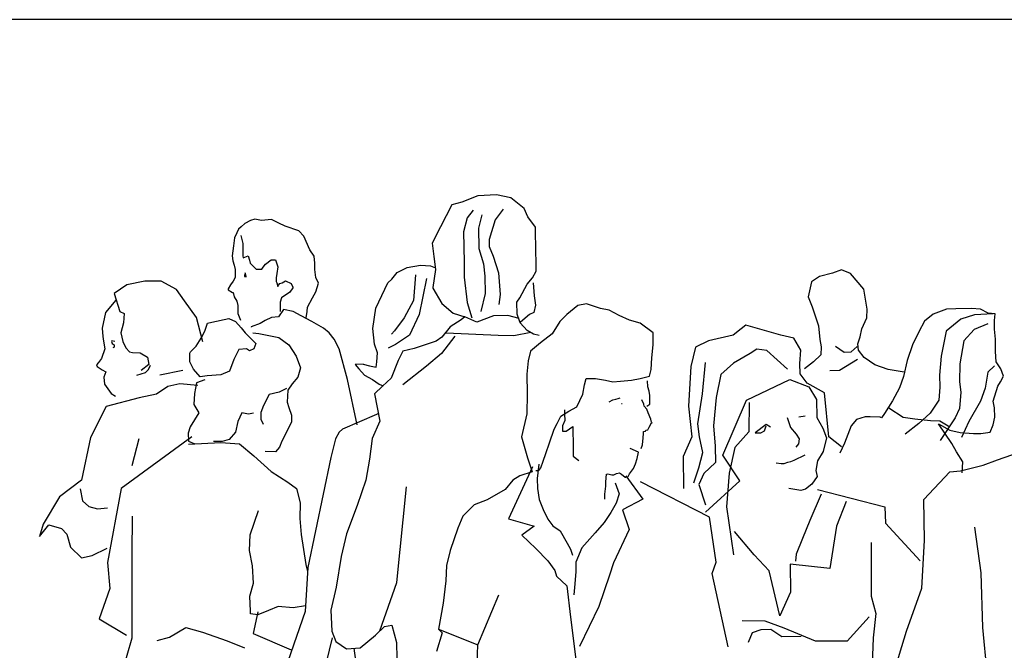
# Model space of a CAD drawing. Header units: metres. Extents: x 252743 to 254903, y 592696 to 593766.
# Tile 146 of 256: x 254470.693 to 254471.829, y 593405.109 to 593405.838. Entities that reach past the tile are written whole.
import ezdxf

# ---------------------------------------------------------------- set-up
doc = ezdxf.new("R2010")
doc.units = ezdxf.units.M
doc.layers.add('N-WB-PROFIEL-BLOCK', color=8, linetype='Continuous')
doc.layers.add('N-WB-PROFIEL-HULP', color=6, linetype='Continuous', plot=False)
doc.layers.get('0').freeze()

# ---------------------------------------------------------------- blocks, each defined once
blk = doc.blocks.new('PEOPLE31')
for p, q in [((-850, 1838.6), (-862.1, 1835.4)), ((-830.3, 1846.6), (-850, 1838.6)), ((-807.3, 1847.6), (-830.3, 1846.6)), ((-789.9, 1844.2), (-807.3, 1847.6)), ((-773.6, 1830.8), (-789.9, 1844.2)), ((-862.1, 1835.4), (-876, 1808.4)), ((-836.1, 1828.9), (-843.6, 1819.6)), ((-799.4, 1830.3), (-809.2, 1817.1)), ((-768.8, 1820.8), (-773.6, 1830.8)), ((-1109.4, 1816.2), (-1116.4, 1812.5)), ((-1104.2, 1817.7), (-1109.4, 1816.2)), ((-1095.7, 1816.1), (-1104.2, 1817.7)), ((-1083.5, 1817.5), (-1095.7, 1816.1)), ((-1074.4, 1812.9), (-1083.5, 1817.5)), ((-1066.8, 1809.1), (-1074.4, 1812.9)), ((-843.6, 1819.6), (-847.9, 1802.2)), ((-825.4, 1823), (-829.7, 1807)), ((-809.2, 1817.1), (-816.4, 1792.7)), ((-759.5, 1808.2), (-768.8, 1820.8)), ((-1126.3, 1801), (-1128.8, 1794.9)), ((-1124.1, 1805.6), (-1126.3, 1801)), ((-1121, 1808.6), (-1124.1, 1805.6)), ((-1116.4, 1812.5), (-1121, 1808.6)), ((-1050, 1803.6), (-1066.8, 1809.1)), ((-1044, 1796.8), (-1050, 1803.6)), ((-876, 1808.4), (-886.3, 1788.5)), ((-847.9, 1802.2), (-847.6, 1783.9)), ((-829.7, 1807), (-829.3, 1781.8)), ((-759, 1776.2), (-759.5, 1808.2)), ((-1128.8, 1794.9), (-1130.3, 1785.1)), ((-1121.1, 1797.9), (-1118.8, 1788.1)), ((-1036.4, 1780), (-1044, 1796.8)), ((-886.3, 1788.5), (-884.5, 1771.8)), ((-816.4, 1792.7), (-816.3, 1784.4)), ((-1130.3, 1785.1), (-1131.9, 1772.9)), ((-1118.8, 1777.4), (-1118.9, 1772.9)), ((-1118.8, 1788.1), (-1118.8, 1777.4)), ((-1031.3, 1772.3), (-1036.4, 1780)), ((-847.6, 1783.9), (-847.3, 1764.8)), ((-829.3, 1781.8), (-823.5, 1763)), ((-816.3, 1784.4), (-811.5, 1772.3)), ((-1131.9, 1772.9), (-1131.1, 1766.8)), ((-1131.1, 1766.8), (-1129.6, 1761.4)), ((-1118.9, 1772.9), (-1118.2, 1770.5)), ((-1118.2, 1770.5), (-1112.1, 1772.8)), ((-1112.1, 1772.8), (-1110.6, 1767.4)), ((-1110.6, 1767.4), (-1109.8, 1763.7)), ((-1090.8, 1762.7), (-1083.8, 1768.1)), ((-1083.8, 1768.1), (-1078.6, 1768)), ((-1078.6, 1768), (-1075.6, 1759.5)), ((-1030.4, 1763.8), (-1031.3, 1772.3)), ((-884.5, 1771.8), (-882.1, 1756)), ((-847.3, 1764.8), (-847, 1746.5)), ((-811.5, 1772.3), (-805.1, 1751.8)), ((-758.8, 1767.1), (-759, 1776.2)), ((-758.6, 1754.1), (-758.8, 1767.1)), ((-1129.6, 1761.4), (-1128.1, 1756.1)), ((-1128.1, 1756.1), (-1128.2, 1750)), ((-1109.8, 1763.7), (-1102.2, 1756.6)), ((-1102.2, 1756.6), (-1101.5, 1756.6)), ((-1101.5, 1756.6), (-1095.4, 1756.6)), ((-1095.4, 1756.6), (-1093.9, 1759)), ((-1093.9, 1759), (-1090.8, 1762.7)), ((-1075.6, 1759.5), (-1077.2, 1751.2)), ((-1030.5, 1756.2), (-1030.4, 1763.8)), ((-1029, 1746.4), (-1030.5, 1756.2)), ((-936, 1744.2), (-929.2, 1752.5)), ((-929.2, 1752.5), (-916.9, 1758.5)), ((-916.9, 1758.5), (-900.8, 1761.5)), ((-900.8, 1761.5), (-888.6, 1760.7)), ((-888.6, 1760.7), (-882.4, 1758)), ((-882.1, 1756), (-885.4, 1733.8)), ((-823.5, 1763), (-821.8, 1747.8)), ((-763.1, 1745.7), (-758.6, 1754.1)), ((-383.8, 1755.6), (-395, 1751.7)), ((-373.1, 1751.2), (-383.8, 1755.6)), ((-1238.9, 1741.6), (-1261.2, 1737.2)), ((-1219.1, 1741.5), (-1238.9, 1741.6)), ((-1200, 1731.3), (-1219.1, 1741.5)), ((-1130.6, 1741.6), (-1133.7, 1737)), ((-1128.2, 1746.1), (-1130.6, 1741.6)), ((-1128.2, 1750), (-1128.2, 1746.1)), ((-1116.8, 1750), (-1116.8, 1747.6)), ((-1116.8, 1747.6), (-1114.5, 1746.9)), ((-1114.5, 1747.6), (-1115.9, 1752.1)), ((-1114.5, 1746.9), (-1114.5, 1747.6)), ((-1077.8, 1745.8), (-1077.9, 1741.2)), ((-1077.9, 1741.2), (-1077.2, 1739.7)), ((-1077.2, 1751.2), (-1077.8, 1745.8)), ((-1070.3, 1739.6), (-1066.5, 1742)), ((-1066.5, 1742), (-1059.6, 1738.9)), ((-1026, 1739.4), (-1029, 1746.4)), ((-940.6, 1739.7), (-936, 1744.2)), ((-907, 1749.5), (-909.5, 1718.1)), ((-893.2, 1745.1), (-902.5, 1700.9)), ((-847, 1746.5), (-843.4, 1715.5)), ((-821.8, 1747.8), (-821.4, 1726.5)), ((-805.1, 1751.8), (-803.1, 1725.3)), ((-769.9, 1738), (-763.1, 1745.7)), ((-420.7, 1740.7), (-425, 1722.3)), ((-411, 1747.6), (-420.7, 1740.7)), ((-395, 1751.7), (-411, 1747.6)), ((-356.7, 1731.7), (-373.1, 1751.2)), ((-1261.2, 1737.2), (-1276.5, 1726.6)), ((-1190.3, 1717.5), (-1200, 1731.3)), ((-1133.7, 1737), (-1136.8, 1732.4)), ((-1136.8, 1732.4), (-1136.8, 1730.9)), ((-1136.8, 1730.9), (-1131.4, 1727.8)), ((-1077.2, 1739.7), (-1075.7, 1735.1)), ((-1075.7, 1735.1), (-1074.9, 1736.6)), ((-1074.9, 1736.6), (-1073.3, 1739)), ((-1073.3, 1739), (-1070.3, 1739.6)), ((-1061.2, 1728.3), (-1071.2, 1721.3)), ((-1057.4, 1733.5), (-1061.2, 1728.3)), ((-1059.6, 1738.9), (-1057.4, 1734.3)), ((-1057.4, 1734.3), (-1057.4, 1733.5)), ((-1033.1, 1721.1), (-1029.1, 1728.7)), ((-1029.1, 1728.7), (-1026, 1739.4)), ((-955.4, 1708.4), (-940.6, 1739.7)), ((-885.4, 1733.8), (-885.4, 1733.1)), ((-885.4, 1733.1), (-874.5, 1714.2)), ((-778.7, 1721.1), (-769.9, 1738)), ((-762.3, 1739.7), (-761.2, 1723.6)), ((-352.4, 1707.4), (-356.7, 1731.7)), ((-1274.7, 1718.3), (-1287.5, 1703.4)), ((-1276.5, 1726.6), (-1269.7, 1704.3)), ((-1175.8, 1696.9), (-1190.3, 1717.5)), ((-1131.4, 1727.8), (-1130.7, 1727.8)), ((-1130.7, 1727.8), (-1129.2, 1722.6)), ((-1129.2, 1722.6), (-1126.2, 1717.1)), ((-1126.2, 1717.1), (-1124.7, 1711.9)), ((-1072.8, 1716.1), (-1072.9, 1707)), ((-1071.2, 1721.3), (-1072.8, 1716.1)), ((-1039.3, 1709.8), (-1033.1, 1721.1)), ((-909.5, 1718.1), (-920.7, 1696.7)), ((-821.4, 1726.5), (-826.5, 1704.3)), ((-803.1, 1725.3), (-804.5, 1713.1)), ((-782.3, 1715.7), (-778.7, 1721.1)), ((-761.2, 1723.6), (-759.5, 1712.3)), ((-425, 1722.3), (-420.2, 1710.2)), ((-1269.7, 1704.3), (-1264.5, 1702.1)), ((-1124.7, 1711.9), (-1124.8, 1701.9)), ((-1068.9, 1707), (-1075.1, 1697.8)), ((-1072.9, 1707), (-1072.9, 1704.6)), ((-1056.8, 1704.5), (-1068.9, 1707)), ((-1047, 1699.2), (-1056.8, 1704.5)), ((-1040.9, 1696.7), (-1040, 1704.4)), ((-1040, 1704.4), (-1039.3, 1709.8)), ((-959.3, 1683.4), (-955.4, 1708.4)), ((-874.5, 1714.2), (-860.6, 1702.2)), ((-843.4, 1715.5), (-837.7, 1696.5)), ((-782.1, 1701.3), (-782.3, 1715.7)), ((-759.5, 1712.3), (-761.7, 1703.2)), ((-707.7, 1711.6), (-721.3, 1700.8)), ((-697.1, 1714), (-707.7, 1711.6)), ((-679.6, 1708.2), (-697.1, 1714)), ((-669, 1706.2), (-679.6, 1708.2)), ((-656.7, 1699.4), (-669, 1706.2)), ((-420.2, 1710.2), (-412.2, 1686.7)), ((-353, 1696.8), (-352.4, 1707.4)), ((-255, 1707.5), (-271.6, 1701.1)), ((-243.7, 1707.7), (-255, 1707.5)), ((-224.6, 1708), (-243.7, 1707.7)), ((-213.3, 1707.5), (-224.6, 1708)), ((-204.1, 1702.2), (-213.3, 1707.5)), ((-1287.5, 1703.4), (-1291.2, 1683.9)), ((-1264.5, 1702.1), (-1265.2, 1690.5)), ((-1167.7, 1667), (-1175.8, 1696.9)), ((-1156.9, 1691.4), (-1136.1, 1695.8)), ((-1136.1, 1695.8), (-1127.9, 1692.1)), ((-1127.9, 1692.1), (-1121, 1684.4)), ((-1124.8, 1701.9), (-1121.8, 1693.6)), ((-1091.3, 1693.4), (-1097.4, 1689.5)), ((-1083.6, 1697), (-1091.3, 1693.4)), ((-1075.1, 1697.8), (-1083.6, 1697)), ((-1033.9, 1692.1), (-1047, 1699.2)), ((-1019.6, 1683.8), (-1033.9, 1692.1)), ((-920.7, 1696.7), (-932.6, 1680.6)), ((-902.5, 1700.9), (-914.3, 1675.5)), ((-850.7, 1694.1), (-864.2, 1685.4)), ((-860.6, 1702.2), (-846.2, 1697.9)), ((-846.2, 1697.9), (-850.7, 1694.1)), ((-831.5, 1691.4), (-846.2, 1697.9)), ((-811.2, 1699.3), (-831.5, 1691.4)), ((-793.6, 1699.6), (-811.2, 1699.3)), ((-779.8, 1695.9), (-793.6, 1699.6)), ((-778.2, 1690.7), (-782.1, 1701.3)), ((-766.9, 1700.7), (-777.9, 1691.3)), ((-761.7, 1703.2), (-766.9, 1700.7)), ((-729.6, 1692.2), (-739.1, 1676.8)), ((-721.3, 1700.8), (-729.6, 1692.2)), ((-644.4, 1693.6), (-656.7, 1699.4)), ((-631.3, 1690.1), (-644.4, 1693.6)), ((-358.9, 1683), (-353, 1696.8)), ((-282.1, 1692.7), (-288.9, 1679.6)), ((-271.6, 1701.1), (-282.1, 1692.7)), ((-237.4, 1695), (-255.4, 1680.1)), ((-220.8, 1700.4), (-237.4, 1695)), ((-198, 1701.7), (-220.8, 1700.4)), ((-195.6, 1701.7), (-204.1, 1702.2)), ((-196.3, 1693.2), (-195.6, 1701.7)), ((-196.1, 1682.6), (-196.3, 1693.2)), ((-1291.2, 1683.9), (-1290.6, 1673.9)), ((-1265.2, 1690.5), (-1268.3, 1678.4)), ((-1169.8, 1671.6), (-1165.2, 1680.1)), ((-1165.2, 1680.1), (-1162.1, 1689.9)), ((-1162.1, 1689.9), (-1156.9, 1691.4)), ((-1121, 1684.4), (-1115.8, 1678.3)), ((-1097.4, 1689.5), (-1108.7, 1685.8)), ((-1108.7, 1685.8), (-1108.7, 1685)), ((-1012.7, 1678.3), (-1019.6, 1683.8)), ((-957.2, 1664.2), (-959.3, 1683.4)), ((-932.6, 1680.6), (-936.2, 1676.6)), ((-864.2, 1685.4), (-874.7, 1673.1)), ((-769.6, 1680.9), (-778.2, 1690.7)), ((-761.9, 1676.4), (-769.6, 1680.9)), ((-615.3, 1678.2), (-631.3, 1690.1)), ((-507.3, 1683), (-517, 1675.2)), ((-501.3, 1687.6), (-507.3, 1683)), ((-458.5, 1675.3), (-501.3, 1687.6)), ((-412.2, 1686.7), (-410.4, 1670)), ((-361.1, 1673.2), (-358.9, 1683)), ((-255.4, 1680.1), (-261.7, 1649.6)), ((-221.1, 1682.2), (-233.9, 1668.3)), ((-204.5, 1689.4), (-221.1, 1682.2)), ((-195.1, 1670.4), (-196.1, 1682.6)), ((-1290.6, 1673.9), (-1289.7, 1667.8)), ((-1289.7, 1667.8), (-1288.3, 1658.7)), ((-1279.7, 1668.2), (-1279.8, 1667.5)), ((-1276, 1667.5), (-1279.7, 1668.2)), ((-1268.3, 1678.4), (-1266.2, 1667.7)), ((-1266.2, 1667.7), (-1262.3, 1660)), ((-1176, 1661.9), (-1169.8, 1671.6)), ((-1115.8, 1678.3), (-1102.8, 1665.1)), ((-1106.6, 1678.2), (-1099, 1677.3)), ((-1099, 1677.3), (-1074.6, 1672.6)), ((-1074.6, 1672.6), (-1062.5, 1663.3)), ((-1006.6, 1670.6), (-1012.7, 1678.3)), ((-1000.6, 1658.4), (-1006.6, 1670.6)), ((-914.3, 1675.5), (-931.4, 1663.9)), ((-881.3, 1667.8), (-908.5, 1658.8)), ((-874.7, 1673.1), (-881.3, 1667.8)), ((-858.6, 1674.2), (-874.9, 1653)), ((-805.4, 1675.1), (-869.2, 1678)), ((-786.2, 1674.5), (-805.4, 1675.1)), ((-765.4, 1678.5), (-786.2, 1674.5)), ((-755.2, 1675), (-761.9, 1676.4)), ((-739.1, 1676.8), (-753.5, 1665.9)), ((-615, 1663.6), (-615.3, 1678.2)), ((-547.3, 1668.6), (-563.3, 1660.8)), ((-517, 1675.2), (-547.3, 1668.6)), ((-442.4, 1671.8), (-458.5, 1675.3)), ((-433.9, 1656.8), (-442.4, 1671.8)), ((-410.4, 1670), (-408.8, 1660.9)), ((-364, 1664.6), (-361.1, 1673.2)), ((-288.9, 1679.6), (-296.9, 1663.6)), ((-233.9, 1668.3), (-238.7, 1640.2)), ((-194.8, 1655.2), (-195.1, 1670.4)), ((-1288.3, 1658.7), (-1292.3, 1646.5)), ((-1279.8, 1667.5), (-1279.1, 1665.1)), ((-1279.1, 1665.1), (-1276.7, 1663.6)), ((-1276.7, 1660.5), (-1278.3, 1659.9)), ((-1276.7, 1663.6), (-1276.7, 1660.5)), ((-1262.3, 1660), (-1257.8, 1654.8)), ((-1183, 1654.9), (-1176, 1661.9)), ((-1123.5, 1657.6), (-1129.7, 1645.4)), ((-1114.4, 1658.4), (-1123.5, 1657.6)), ((-1110.5, 1656), (-1114.4, 1658.4)), ((-1105.2, 1658.4), (-1110.5, 1656)), ((-1102.8, 1665.1), (-1105.2, 1658.4)), ((-1062.5, 1663.3), (-1053.4, 1649.5)), ((-990.2, 1621), (-1000.6, 1658.4)), ((-953.3, 1653.5), (-957.2, 1664.2)), ((-931.4, 1663.9), (-940.5, 1659.2)), ((-922.2, 1655.6), (-928.1, 1644.2)), ((-908.5, 1658.8), (-922.2, 1655.6)), ((-765.5, 1655.9), (-768.4, 1643.7)), ((-753.5, 1665.9), (-765.5, 1655.9)), ((-616.9, 1647.7), (-615, 1663.6)), ((-563.3, 1660.8), (-569, 1637)), ((-487.8, 1658.1), (-496.2, 1652.7)), ((-475.6, 1656.7), (-487.8, 1658.1)), ((-450.3, 1633.7), (-475.6, 1656.7)), ((-435.2, 1640.7), (-433.9, 1656.8)), ((-408.8, 1660.9), (-409.5, 1651.1)), ((-391.4, 1662), (-380.6, 1654.6)), ((-372.1, 1654.7), (-364.6, 1661.6)), ((-363.1, 1657.1), (-364, 1664.6)), ((-356, 1648), (-363.1, 1657.1)), ((-296.9, 1663.6), (-303.5, 1644.3)), ((-1292.3, 1646.5), (-1296, 1641.9)), ((-1257.8, 1654.8), (-1254.1, 1653.9)), ((-1254.1, 1653.9), (-1244.9, 1653.8)), ((-1244.9, 1653.8), (-1235.8, 1648.5)), ((-1235.8, 1648.5), (-1234.3, 1639.3)), ((-1183.8, 1642.7), (-1183.7, 1653.4)), ((-1183.7, 1653.4), (-1183, 1654.9)), ((-1129.7, 1645.4), (-1135, 1631.1)), ((-1053.4, 1649.5), (-1048, 1635.1)), ((-954.3, 1642.8), (-953.3, 1653.5)), ((-928.1, 1644.2), (-936.9, 1622.7)), ((-874.9, 1653), (-893.3, 1637.2)), ((-768.4, 1643.7), (-770.3, 1627.6)), ((-617.6, 1633.1), (-616.9, 1647.7)), ((-496.2, 1652.7), (-516.4, 1640.9)), ((-409.5, 1651.1), (-418.4, 1642.5)), ((-386.3, 1632.3), (-364.4, 1645.7)), ((-380.6, 1654.6), (-372.1, 1654.7)), ((-343, 1639.1), (-356, 1648)), ((-303.5, 1644.3), (-307.8, 1624.5)), ((-261.7, 1649.6), (-263.7, 1626.1)), ((-194, 1642.4), (-194.8, 1655.2)), ((-1296, 1641.9), (-1298.4, 1638.9)), ((-1298.4, 1638.9), (-1297.6, 1636.7)), ((-1297.6, 1636.7), (-1291.5, 1632.7)), ((-1291.5, 1632.7), (-1286.9, 1630.5)), ((-1234.3, 1639.3), (-1243.5, 1631.8)), ((-1238.1, 1629.3), (-1234.4, 1633.2)), ((-1234.4, 1633.2), (-1232, 1638.5)), ((-1192.3, 1632.1), (-1220.5, 1626.2)), ((-1179.2, 1633.6), (-1183.8, 1642.7)), ((-1171, 1624.3), (-1179.2, 1633.6)), ((-1048, 1635.1), (-1051.2, 1623.6)), ((-971.1, 1639.9), (-980.9, 1639.3)), ((-980.9, 1639.3), (-976.3, 1633.8)), ((-976.3, 1633.8), (-969.6, 1626.1)), ((-971.1, 1639.9), (-963.5, 1637.6)), ((-963.5, 1637.6), (-955, 1636.1)), ((-955, 1636.1), (-954.3, 1642.8)), ((-893.3, 1637.2), (-922.4, 1614.5)), ((-619.6, 1624.9), (-617.6, 1633.1)), ((-569, 1637), (-571.9, 1588.2)), ((-554.7, 1603.1), (-550.8, 1641.8)), ((-516.4, 1640.9), (-532.3, 1626.9)), ((-434.9, 1627.9), (-435.2, 1640.7)), ((-418.4, 1642.5), (-429.6, 1634)), ((-398.5, 1632.1), (-386.3, 1632.3)), ((-326.8, 1633.3), (-343, 1639.1)), ((-307, 1629.9), (-326.8, 1633.3)), ((-238.7, 1640.2), (-239.2, 1618)), ((-196.1, 1637.8), (-204.4, 1630.1)), ((-188.4, 1634), (-194, 1642.4)), ((-185.2, 1625), (-188.4, 1634)), ((-1286.9, 1630.5), (-1289.4, 1623.6)), ((-1289.4, 1623.6), (-1288.5, 1615.3)), ((-1248.8, 1626.4), (-1238.1, 1629.3)), ((-1165.6, 1620.6), (-1175.6, 1616.7)), ((-1162.5, 1625.2), (-1171, 1624.3)), ((-1145.7, 1626.6), (-1162.5, 1625.2)), ((-1135, 1631.1), (-1145.7, 1626.6)), ((-1051.2, 1623.6), (-1058.2, 1615.4)), ((-978.3, 1565.2), (-990.2, 1621)), ((-969.6, 1626.1), (-959.6, 1620.8)), ((-959.6, 1620.8), (-951.4, 1615.3)), ((-936.9, 1622.7), (-947.3, 1612.6)), ((-770.3, 1627.6), (-769.9, 1603.3)), ((-699.4, 1614.4), (-697.2, 1622.1)), ((-697.2, 1622.1), (-694.1, 1622.1)), ((-694.1, 1622.1), (-685.9, 1622.3)), ((-685.9, 1622.3), (-673.6, 1620.1)), ((-673.6, 1620.1), (-664.5, 1618)), ((-655.4, 1618.8), (-641.7, 1619.9)), ((-641.7, 1619.9), (-631.1, 1622.3)), ((-631.1, 1622.3), (-619.6, 1624.9)), ((-621.8, 1611.8), (-621.9, 1619.4)), ((-532.3, 1626.9), (-537.9, 1598.8)), ((-500.5, 1595.5), (-447.6, 1620.7)), ((-447.6, 1620.7), (-424, 1612)), ((-426.3, 1616.5), (-434.9, 1627.9)), ((-307.8, 1624.5), (-312.8, 1610.7)), ((-263.7, 1626.1), (-263.4, 1611.5)), ((-204.4, 1630.1), (-207.8, 1610.3)), ((-189, 1618.2), (-185.2, 1625)), ((-1288.5, 1615.3), (-1280.3, 1603.7)), ((-1210.8, 1612.4), (-1224.6, 1602.7)), ((-1196.1, 1615.4), (-1210.8, 1612.4)), ((-1174.1, 1613.7), (-1196.1, 1615.4)), ((-1175.6, 1616.7), (-1177.9, 1603.9)), ((-1065, 1609.9), (-1074.2, 1605.4)), ((-1063.5, 1607.8), (-1064.4, 1593.2)), ((-1058.2, 1615.4), (-1063.5, 1607.8)), ((-947.3, 1612.6), (-957.2, 1603.3)), ((-951.4, 1615.3), (-946.7, 1613.2)), ((-701.4, 1602.9), (-699.4, 1614.4)), ((-664.5, 1618), (-655.4, 1618.8)), ((-620.2, 1606.6), (-621.8, 1611.8)), ((-404.8, 1604.7), (-426.3, 1616.5)), ((-424, 1612), (-414.7, 1596.2)), ((-312.8, 1610.7), (-321.6, 1594.7)), ((-263.4, 1611.5), (-264.7, 1595.6)), ((-239.2, 1618), (-237.5, 1605.2)), ((-207.8, 1610.3), (-213.6, 1594.1)), ((-197.7, 1594.3), (-192, 1612.7)), ((-192, 1612.7), (-189, 1618.2)), ((-1245.9, 1598.2), (-1286.5, 1587.8)), ((-1280.3, 1603.7), (-1274.9, 1600.6)), ((-1224.6, 1602.7), (-1245.9, 1598.2)), ((-1177.9, 1603.9), (-1178.9, 1590.2)), ((-1086.4, 1602.5), (-1093.4, 1588.8)), ((-1074.2, 1605.4), (-1086.4, 1602.5)), ((-957.2, 1603.3), (-950.6, 1569.9)), ((-769.9, 1603.3), (-770.3, 1578.9)), ((-708.8, 1587.5), (-705.2, 1595.2)), ((-705.2, 1595.2), (-701.4, 1602.9)), ((-669.3, 1593.6), (-664.8, 1595.9)), ((-664.8, 1595.9), (-661.1, 1596.8)), ((-661.1, 1596.8), (-658.1, 1597.5)), ((-658.1, 1597.5), (-655.7, 1598.4)), ((-626.7, 1590.4), (-629.1, 1595.8)), ((-619.2, 1601.2), (-620.2, 1606.6)), ((-619.1, 1596), (-619.2, 1601.2)), ((-619.1, 1590.5), (-619.1, 1596)), ((-560.2, 1566.5), (-554.7, 1603.1)), ((-537.9, 1598.8), (-541, 1563.8)), ((-529.8, 1528.1), (-500.5, 1595.5)), ((-414.7, 1596.2), (-414.3, 1574.1)), ((-399.4, 1550.6), (-404.8, 1604.7)), ((-264.7, 1595.6), (-275.1, 1579.4)), ((-237.5, 1605.2), (-239.3, 1585.4)), ((-1286.5, 1587.8), (-1305.7, 1549.8)), ((-1178.9, 1590.2), (-1172.8, 1580.1)), ((-1093.4, 1588.8), (-1096.5, 1580.5)), ((-1064.4, 1593.2), (-1062.1, 1586.4)), ((-1062.1, 1586.4), (-1059.1, 1577.2)), ((-723.9, 1583.6), (-723.8, 1578.2)), ((-718.7, 1582.2), (-708.8, 1587.5)), ((-654.1, 1591.5), (-653.4, 1591.5)), ((-626, 1588.2), (-626.7, 1590.4)), ((-622.9, 1584.4), (-626, 1588.2)), ((-622.9, 1588.3), (-619.1, 1590.5)), ((-621.3, 1579.8), (-622.9, 1584.4)), ((-619.1, 1590.5), (-619.1, 1590.5)), ((-571.9, 1588.2), (-567.6, 1550.3)), ((-497.4, 1592.5), (-497.7, 1556.6)), ((-321.6, 1594.7), (-331.4, 1579.3)), ((-308.5, 1574.3), (-326, 1585.5)), ((-239.3, 1585.4), (-244.6, 1573.8)), ((-213.6, 1594.1), (-227.8, 1569.5)), ((-196.1, 1586.1), (-197.7, 1594.3)), ((-195.9, 1574.6), (-196.1, 1586.1)), ((-1172.8, 1580.1), (-1183.6, 1562.8)), ((-1120.1, 1579.8), (-1124.7, 1569.1)), ((-1111.8, 1578.2), (-1120.1, 1579.8)), ((-1105.7, 1579.7), (-1111.8, 1578.2)), ((-1096.5, 1580.5), (-1096.6, 1572)), ((-1096.6, 1572), (-1093.6, 1565.9)), ((-1059.1, 1577.2), (-1059.1, 1568.7)), ((-954.7, 1578.1), (-996.6, 1560)), ((-952.4, 1579), (-954.7, 1578.1)), ((-770.3, 1578.9), (-776.6, 1550.6)), ((-732.8, 1566.7), (-728.3, 1575.9)), ((-728.3, 1575.9), (-718.7, 1582.2)), ((-723.8, 1578.2), (-723.7, 1570.6)), ((-618.1, 1572.3), (-621.3, 1579.8)), ((-617.2, 1568.6), (-618.1, 1572.3)), ((-450.8, 1574.4), (-446.7, 1562)), ((-436.3, 1575.2), (-428.7, 1576.2)), ((-414.3, 1574.1), (-407.1, 1561.2)), ((-365.6, 1571.8), (-372.2, 1564.1)), ((-354.8, 1575), (-365.6, 1571.8)), ((-348.7, 1575.1), (-354.8, 1575)), ((-336.5, 1574.7), (-348.7, 1575.1)), ((-335, 1573.8), (-336.5, 1574.7)), ((-331.4, 1579.3), (-335, 1573.8)), ((-293.9, 1572.3), (-308.5, 1574.3)), ((-274.9, 1570.3), (-293.9, 1572.3)), ((-275.1, 1579.4), (-289.2, 1567)), ((-244.6, 1573.8), (-263, 1546.1)), ((-197.9, 1565.4), (-195.9, 1574.6)), ((-1183.6, 1562.8), (-1185.8, 1555.1)), ((-1124.7, 1569.1), (-1127.9, 1556.3)), ((-1059.1, 1568.7), (-1066.9, 1552.9)), ((-996.6, 1560), (-1000.6, 1556.1)), ((-950.6, 1569.9), (-960, 1548.5)), ((-742.4, 1542.9), (-736.6, 1559.7)), ((-736.6, 1559.7), (-732.8, 1566.7)), ((-723.7, 1570.6), (-726.6, 1563.8)), ((-726.6, 1563.8), (-726.5, 1557.5)), ((-722, 1557.6), (-713.8, 1563.1)), ((-713.8, 1563.1), (-713.7, 1555.5)), ((-624, 1558.5), (-621.6, 1559.2)), ((-621.6, 1559.2), (-620.1, 1562.5)), ((-620.1, 1562.5), (-617.2, 1567.7)), ((-616.5, 1567.7), (-617.2, 1568.6)), ((-617.2, 1567.7), (-616.5, 1567.7)), ((-558.4, 1550.4), (-560.2, 1566.5)), ((-541, 1563.8), (-539.1, 1539.2)), ((-476.5, 1565.5), (-490, 1555.2)), ((-478.6, 1557.8), (-476.5, 1563.9)), ((-471, 1562.5), (-476.5, 1565.5)), ((-446.7, 1562), (-439.8, 1553.9)), ((-407.1, 1561.2), (-402.4, 1549.1)), ((-372.2, 1564.1), (-380.3, 1542.7)), ((-289.2, 1567), (-305.7, 1553.7)), ((-263.4, 1569.8), (-274.9, 1570.3)), ((-264.9, 1566.5), (-251.1, 1558.5)), ((-248.6, 1542.4), (-264.9, 1566.5)), ((-251.1, 1562.2), (-263.4, 1569.8)), ((-227.8, 1569.5), (-236.6, 1549.6)), ((-201.7, 1556.2), (-197.9, 1565.4)), ((-1305.7, 1549.8), (-1316.8, 1497.1)), ((-1181.3, 1550.5), (-1268, 1486.8)), ((-1246.3, 1547.9), (-1255, 1515)), ((-1185.8, 1555.1), (-1185.3, 1545.1)), ((-1135.5, 1547.2), (-1144.1, 1544.8)), ((-1127.9, 1556.3), (-1135.5, 1547.2)), ((-1066.9, 1552.9), (-1070.8, 1545.3)), ((-1005.2, 1547.9), (-1010.6, 1525)), ((-1000.6, 1556.1), (-1005.2, 1547.9)), ((-960, 1548.5), (-963.5, 1523.2)), ((-776.6, 1550.6), (-769.5, 1524.8)), ((-726.5, 1557.5), (-725, 1557.5)), ((-725, 1557.5), (-722, 1557.6)), ((-713.7, 1555.5), (-713.5, 1544.9)), ((-628.2, 1540.8), (-627.5, 1549.3)), ((-627.5, 1549.3), (-626.9, 1554.5)), ((-627, 1556.9), (-624.6, 1557.6)), ((-626.9, 1554.5), (-627, 1556.9)), ((-624.6, 1557.6), (-624, 1558.5)), ((-567.6, 1550.3), (-578.5, 1526.4)), ((-554.2, 1531.4), (-558.4, 1550.4)), ((-497.7, 1556.6), (-514.8, 1537.5)), ((-490, 1555.2), (-483.1, 1555.4)), ((-483.1, 1555.4), (-478.6, 1557.8)), ((-439.8, 1553.9), (-435.8, 1547.9)), ((-435.8, 1547.9), (-436.6, 1541.8)), ((-402.4, 1549.1), (-406.7, 1532.3)), ((-383.9, 1538.1), (-399.4, 1550.6)), ((-251.1, 1558.5), (-238.2, 1555.6)), ((-238.2, 1555.6), (-222.1, 1554.4)), ((-222.1, 1554.4), (-213, 1554.5)), ((-213, 1554.5), (-201.7, 1556.2)), ((-1185.3, 1545.1), (-1177.6, 1542)), ((-1185.3, 1541.4), (-1145.6, 1543.3)), ((-1144.1, 1544.8), (-1154.7, 1544.9)), ((-1145.6, 1543.3), (-1122.7, 1541.7)), ((-1122.7, 1541.7), (-1105.2, 1527.2)), ((-1073.9, 1537.6), (-1078.5, 1532.2)), ((-1070.8, 1545.3), (-1073.9, 1537.6)), ((-746.7, 1529.8), (-742.4, 1542.9)), ((-713.5, 1544.9), (-713.3, 1531.8)), ((-633.3, 1531.6), (-643.4, 1536)), ((-629.7, 1536.2), (-628.2, 1540.8)), ((-539.1, 1539.2), (-538.8, 1518.8)), ((-514.8, 1537.5), (-521.8, 1506)), ((-436.6, 1541.8), (-440.2, 1537.8)), ((-380.3, 1542.7), (-386.2, 1530.4)), ((-243, 1531.9), (-248.6, 1542.4)), ((-1105.2, 1527.2), (-1083.9, 1507.9)), ((-1078.5, 1532.2), (-1091.4, 1532.3)), ((-1010.6, 1525), (-1038.9, 1390.1)), ((-963.5, 1523.2), (-967.6, 1497.3)), ((-769.5, 1524.8), (-763.7, 1507.5)), ((-750.3, 1520.6), (-746.7, 1529.8)), ((-713.3, 1531.8), (-713.2, 1526.6)), ((-713.2, 1526.6), (-706.2, 1521.3)), ((-637, 1517.2), (-634.7, 1524)), ((-634.7, 1524), (-633.3, 1531.6)), ((-578.5, 1526.4), (-577.8, 1486.9)), ((-559.3, 1512.4), (-554.2, 1531.4)), ((-508.9, 1496.5), (-529.8, 1528.1)), ((-442.3, 1521.9), (-428.8, 1528.2)), ((-406.7, 1532.3), (-413.4, 1520.9)), ((-235.2, 1519.8), (-243, 1531.9)), ((-192.7, 1522.1), (-165.4, 1531.6)), ((-763.2, 1513.6), (-792.6, 1449.9)), ((-755.6, 1516.8), (-757.5, 1499.2)), ((-755.5, 1509.2), (-753.2, 1512.3)), ((-753.2, 1512.3), (-750.3, 1520.6)), ((-644.4, 1504.9), (-639.1, 1511.7)), ((-639.1, 1511.7), (-637, 1517.2)), ((-565.1, 1494), (-559.3, 1512.4)), ((-538.8, 1518.8), (-553.1, 1505.5)), ((-464.2, 1518.5), (-458.1, 1517.7)), ((-458.1, 1517.7), (-454.5, 1517.8)), ((-454.5, 1517.8), (-449.9, 1519.4)), ((-449.9, 1519.4), (-446, 1520.3)), ((-446, 1520.3), (-442.3, 1521.9)), ((-413.4, 1520.9), (-415.4, 1509.3)), ((-238.1, 1508.5), (-210.2, 1515.7)), ((-235.9, 1506.1), (-235.2, 1519.8)), ((-210.2, 1515.7), (-192.7, 1522.1)), ((-1083.9, 1507.9), (-1063.5, 1494.7)), ((-778.9, 1502.7), (-787.3, 1497.2)), ((-763.7, 1507.5), (-778.9, 1502.7)), ((-759.2, 1509.1), (-755.5, 1509.2)), ((-757.5, 1499.2), (-757.3, 1487)), ((-673.1, 1495.3), (-672.4, 1504.5)), ((-672.4, 1504.5), (-670.9, 1505.1)), ((-670.9, 1505.1), (-665.7, 1503.7)), ((-665.7, 1503.7), (-663.3, 1503.7)), ((-663.3, 1503.7), (-660.3, 1505.3)), ((-660.3, 1505.3), (-656.6, 1506.2)), ((-656.6, 1506.2), (-654.2, 1504.8)), ((-654.2, 1504.8), (-649.5, 1500.9)), ((-649.5, 1500.9), (-648.9, 1500.9)), ((-648.9, 1502.5), (-627.8, 1473.9)), ((-648.9, 1500.9), (-645.9, 1501.9)), ((-645.9, 1501.9), (-644.4, 1504.9)), ((-553.1, 1505.5), (-559, 1491.8)), ((-521.8, 1506), (-525.1, 1464.3)), ((-413.8, 1501.7), (-420.6, 1492.5)), ((-415.4, 1509.3), (-413.8, 1501.7)), ((-283.1, 1473.4), (-251.1, 1507.4)), ((-251.1, 1507.4), (-238.1, 1508.5)), ((-1316.8, 1497.1), (-1343.7, 1476.6)), ((-1318.3, 1486.5), (-1315.4, 1471.8)), ((-1268, 1486.8), (-1284.7, 1396.2)), ((-1063.5, 1494.7), (-1052.9, 1487)), ((-1052.9, 1487), (-1048.4, 1469.5)), ((-967.6, 1497.3), (-978.4, 1466)), ((-929.7, 1371.6), (-917.8, 1489)), ((-787.3, 1497.2), (-796.9, 1485.7)), ((-757.3, 1487), (-754.9, 1473.4)), ((-674.4, 1480.1), (-673.1, 1489.9)), ((-673.1, 1489.9), (-673.1, 1495.3)), ((-661.6, 1494), (-656.8, 1480.4)), ((-546.2, 1451.8), (-630.5, 1495.2)), ((-559, 1491.8), (-551, 1466.9)), ((-550.8, 1457.8), (-508.9, 1496.5)), ((-434.1, 1484.7), (-448.5, 1486.8)), ((-420.6, 1492.5), (-428.1, 1486.3)), ((-1343.7, 1476.6), (-1363.7, 1443.2)), ((-796.9, 1485.7), (-818.8, 1473.2)), ((-674.3, 1474), (-674.4, 1480.1)), ((-656.8, 1480.4), (-660.5, 1468.8)), ((-428.1, 1486.3), (-434.1, 1484.7)), ((-408.8, 1479.9), (-422.9, 1447.7)), ((-413.5, 1485.9), (-331, 1464.4)), ((-1315.4, 1471.8), (-1307.8, 1465)), ((-1307.8, 1465), (-1297.1, 1461.9)), ((-1297.1, 1461.9), (-1284.9, 1463.4)), ((-1048.4, 1469.5), (-1048.6, 1450.3)), ((-978.4, 1466), (-991.6, 1431.5)), ((-834.8, 1466.8), (-848.9, 1452.9)), ((-818.8, 1473.2), (-834.8, 1466.8)), ((-754.9, 1473.4), (-750.2, 1461.3)), ((-660.5, 1468.8), (-667.1, 1457.4)), ((-627.8, 1473.9), (-652.8, 1460.7)), ((-525.1, 1464.3), (-516.5, 1405.7)), ((-378.3, 1471.2), (-390, 1440.6)), ((-331, 1464.4), (-329.8, 1444.6)), ((-282.3, 1423.2), (-283.1, 1473.4)), ((-1254.5, 1453.1), (-1254.8, 1406.7)), ((-1109.7, 1430.2), (-1099.5, 1459.8)), ((-1048.6, 1450.3), (-1047.2, 1430.5)), ((-848.9, 1452.9), (-854.8, 1438.3)), ((-750.2, 1461.3), (-744.5, 1449.2)), ((-667.1, 1457.4), (-675.4, 1445.1)), ((-652.8, 1460.7), (-644.8, 1436.5)), ((-537.7, 1396.3), (-546.2, 1451.8)), ((-1363.7, 1443.2), (-1368.4, 1427.9)), ((-1368.4, 1427.9), (-1356.8, 1442.5)), ((-1356.8, 1442.5), (-1341.5, 1437.8)), ((-854.8, 1438.3), (-864.3, 1410.7)), ((-792.6, 1449.9), (-761.1, 1440.7)), ((-761.1, 1440.7), (-776.2, 1429.8)), ((-744.5, 1449.2), (-738.3, 1441)), ((-738.3, 1441), (-729.1, 1435.1)), ((-675.4, 1445.1), (-686.5, 1432.7)), ((-422.9, 1447.7), (-431.7, 1425.4)), ((-390, 1440.6), (-398.2, 1388.8)), ((-329.8, 1444.6), (-287.3, 1398.2)), ((-212.6, 1383.3), (-220.2, 1439.5)), ((-1341.5, 1437.8), (-1334.8, 1430.8)), ((-1334.8, 1430.8), (-1330.3, 1414.8)), ((-1110.5, 1411), (-1109.7, 1430.2)), ((-1047.2, 1430.5), (-1041.3, 1393.8)), ((-991.6, 1431.5), (-998.1, 1403.3)), ((-776.2, 1429.8), (-759.2, 1413.3)), ((-729.1, 1435.1), (-720.6, 1420)), ((-686.5, 1432.7), (-702.9, 1414.2)), ((-644.8, 1436.5), (-663.9, 1395.7)), ((-491.3, 1405.5), (-515.5, 1434)), ((-1330.3, 1414.8), (-1316.7, 1401.7)), ((-720.6, 1420), (-716.6, 1412.5)), ((-702.9, 1414.2), (-710.2, 1396.5)), ((-431.7, 1425.4), (-439.6, 1406.3)), ((-347.7, 1420.6), (-347.5, 1354.6)), ((-285.3, 1364.7), (-282.3, 1423.2)), ((-1316.7, 1401.7), (-1303.6, 1404.6)), ((-1303.6, 1404.6), (-1285.2, 1413.7)), ((-1254.8, 1406.7), (-1254.8, 1303)), ((-1106.9, 1392.1), (-1110.5, 1411)), ((-998.1, 1403.3), (-1004.2, 1365.9)), ((-864.3, 1410.7), (-868.6, 1392.4)), ((-759.2, 1413.3), (-744.6, 1398.3)), ((-716.6, 1412.5), (-714.3, 1404.9)), ((-472.7, 1386), (-491.3, 1405.5)), ((-439.6, 1406.3), (-440.3, 1397.8)), ((-1284.7, 1396.2), (-1281.9, 1364.2)), ((-1105.5, 1370.7), (-1106.9, 1392.1)), ((-1038.9, 1390.1), (-1042.3, 1335.9)), ((-1041.3, 1393.8), (-1039.2, 1385.1)), ((-868.6, 1392.4), (-869.8, 1373.5)), ((-744.6, 1398.3), (-735.9, 1386.3)), ((-710.2, 1396.5), (-710, 1385.2)), ((-663.9, 1395.7), (-668.9, 1380.4)), ((-542.7, 1382.5), (-537.7, 1396.3)), ((-447, 1394), (-446.4, 1359.7)), ((-398.2, 1388.8), (-447, 1394)), ((-735.9, 1386.3), (-733.6, 1379.4)), ((-733.6, 1379.4), (-721.3, 1367.4)), ((-710, 1385.2), (-711.3, 1370)), ((-668.9, 1380.4), (-682, 1342.2)), ((-522.9, 1292.4), (-542.7, 1382.5)), ((-459.7, 1330.6), (-472.7, 1386)), ((-210.6, 1316.4), (-212.6, 1383.3)), ((-1110.2, 1354.6), (-1105.5, 1370.7)), ((-1004.2, 1365.9), (-1010.7, 1337.7)), ((-950.5, 1312.1), (-929.7, 1371.6)), ((-869.8, 1373.5), (-873, 1346)), ((-721.3, 1367.4), (-716.7, 1328.8)), ((-711.3, 1370), (-712.6, 1356.3)), ((-1281.9, 1364.2), (-1294.9, 1326.8)), ((-1109.4, 1336.3), (-1110.2, 1354.6)), ((-830.5, 1295), (-804.7, 1356.3)), ((-446.4, 1359.7), (-459.7, 1330.6)), ((-347.5, 1354.6), (-341.7, 1333.4)), ((-304.2, 1311.8), (-285.3, 1364.7)), ((-1075.2, 1342.2), (-1087.4, 1337)), ((-1056.9, 1340.5), (-1075.2, 1342.2)), ((-1041.9, 1342.9), (-1056.9, 1340.5)), ((-873, 1346), (-878.6, 1314)), ((-682, 1342.2), (-705.5, 1293.1)), ((-1109.4, 1333.2), (-1109.4, 1336.3)), ((-1100.3, 1331.7), (-1109.4, 1333.2)), ((-1100.3, 1335.6), (-1105.9, 1308.8)), ((-1087.4, 1337), (-1100.3, 1331.7)), ((-1042.3, 1335.9), (-1063.4, 1274.3)), ((-1010.7, 1337.7), (-1009.4, 1311.9)), ((-350.1, 1329.3), (-377, 1299.3)), ((-341.7, 1333.4), (-345.1, 1303.6)), ((-1294.9, 1326.8), (-1261.5, 1306.7)), ((-956.1, 1306.7), (-944.9, 1317.5)), ((-944.9, 1317.5), (-935.8, 1319.2)), ((-935.8, 1319.2), (-930.1, 1298)), ((-716.7, 1328.8), (-707.2, 1252.9)), ((-477.8, 1324.2), (-506.1, 1324.6)), ((-454.2, 1315.5), (-477.8, 1324.2)), ((-1208.8, 1304.2), (-1188.9, 1316.3)), ((-1188.9, 1316.3), (-1168.4, 1310.7)), ((-1168.4, 1310.7), (-1138, 1299.9)), ((-1105.9, 1308.8), (-1059.4, 1288.7)), ((-1009.4, 1311.9), (-1004.6, 1298.9)), ((-974.9, 1291.1), (-956.1, 1306.7)), ((-874, 1309.5), (-881.2, 1286.6)), ((-878.6, 1314), (-874, 1309.5)), ((-878.6, 1314), (-830.5, 1295)), ((-493.7, 1309.6), (-498.7, 1298)), ((-483.1, 1313.5), (-493.7, 1309.6)), ((-470.9, 1313.7), (-483.1, 1313.5)), ((-457.1, 1304.8), (-470.9, 1313.7)), ((-433.4, 1305.2), (-457.1, 1304.8)), ((-415.9, 1299.4), (-454.2, 1315.5)), ((-325, 1243.9), (-304.2, 1311.8)), ((-203.3, 1239.8), (-210.6, 1316.4)), ((-1254.8, 1303), (-1271, 1248.2)), ((-1224.1, 1300.4), (-1208.8, 1304.2)), ((-1138, 1299.9), (-1116.7, 1291.4)), ((-1016.1, 1273.1), (-1008.9, 1303.6)), ((-1004.6, 1298.9), (-991.6, 1290)), ((-930.1, 1298), (-929.7, 1278.2)), ((-832, 1252.4), (-830.5, 1295)), ((-377, 1299.3), (-415.9, 1299.4)), ((-345.1, 1303.6), (-347.3, 1252.7)), ((-991.6, 1290), (-974.9, 1291.1)), ((-982.5, 1291), (-975.6, 1238.5))]:
    blk.add_line(p, q)

msp = doc.modelspace()

# ---------------------------------------------------------------- linework, layer by layer
at = {"layer": 'N-WB-PROFIEL-HULP'}
msp.add_line((254474.2597, 593405.8376), (254463.5597, 593405.8376), dxfattribs=at)

# ---------------------------------------------------------------- block references
at = {"layer": 'N-WB-PROFIEL-BLOCK', "ltscale": 50, "xscale": 0.00094, "yscale": 0.00094, "zscale": 0.00094}
msp.add_blockref('PEOPLE31', (254472.0019, 593403.8984), dxfattribs=at)

doc.saveas('drawing.dxf')
